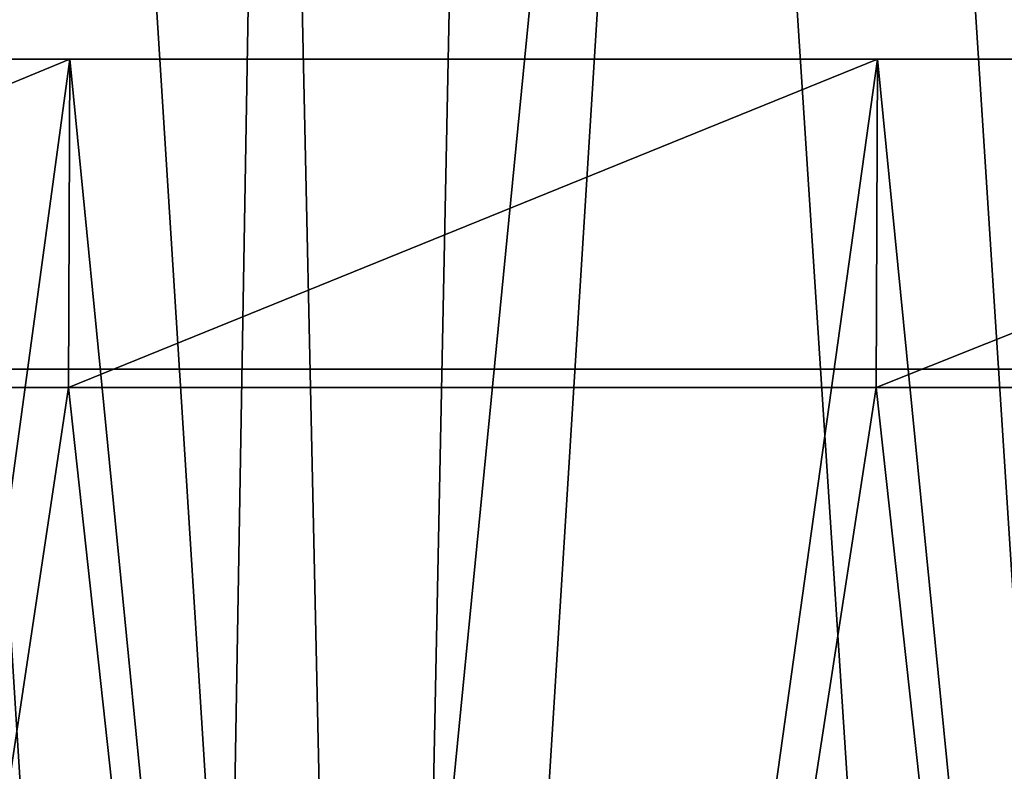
# Model space of a CAD drawing. Header units: millimetres. Extents: x -168 to 168, y -59 to 34.
# Tile 93 of 256: x -82.65 to -77.27, y -8.85 to -4.74. Entities that reach past the tile are written whole.
import ezdxf

# ---------------------------------------------------------------- set-up
doc = ezdxf.new("R2010")
doc.units = ezdxf.units.MM
doc.header["$LTSCALE"] = 33.374815
for name, color, linetype in [('11', 7, 'CONTINUOUS'), ('2', 7, 'CONTINUOUS'), ('3', 7, 'CONTINUOUS'), ('33', 7, 'CONTINUOUS'), ('34', 7, 'CONTINUOUS'), ('37', 7, 'CONTINUOUS'), ('38', 7, 'CONTINUOUS')]:
    doc.layers.add(name, color=color, linetype=linetype)

msp = doc.modelspace()

# ---------------------------------------------------------------- linework, layer by layer
at = {"layer": '11', "color": 7, "linetype": 'Continuous', "true_color": 0xf6f6f6}
for points in [[(-84.1006, -6.65, -70.8708), (-81.3585, -6.65, -74.0026), (-84.1006, -6.65, 70.8708), (-84.1006, -6.65, -70.8708)], [(-84.1006, -6.65, 70.8708), (-81.3585, -6.65, -74.0026), (-81.3585, -6.65, 74.0026), (-84.1006, -6.65, 70.8708)], [(-81.3585, -6.65, 74.0026), (-78.4998, -6.65, -77.0283), (-78.4998, -6.65, 77.0283), (-81.3585, -6.65, 74.0026)], [(-81.3585, -6.65, -74.0026), (-78.4998, -6.65, -77.0283), (-81.3585, -6.65, 74.0026), (-81.3585, -6.65, -74.0026)], [(-78.4998, -6.65, -77.0283), (-75.5288, -6.65, -79.9436), (-78.4998, -6.65, 77.0283), (-78.4998, -6.65, -77.0283)], [(-78.4998, -6.65, 77.0283), (-75.5288, -6.65, -79.9436), (-75.5288, -6.65, 79.9436), (-78.4998, -6.65, 77.0283)]]:
    msp.add_3dface(points, dxfattribs=at)
at = {"layer": '2', "color": 7, "linetype": 'Continuous', "true_color": 0xf5f5f5}
for points in [[(-86.724, -6.75, 136.6562), (-82.3887, -6.75, 139.3128), (-84.9057, -23.5022, 137.9649), (-86.724, -6.75, 136.6562)], [(-84.9057, -23.5022, 137.9649), (-82.3887, -6.75, 139.3128), (-80.5588, -23.5022, 140.5474), (-84.9057, -23.5022, 137.9649)], [(-82.3887, -6.75, 139.3128), (-77.9722, -6.75, 141.8319), (-80.5588, -23.5022, 140.5474), (-82.3887, -6.75, 139.3128)], [(-80.5588, -23.5022, 140.5474), (-77.9722, -6.75, 141.8319), (-76.1334, -23.5022, 142.993), (-80.5588, -23.5022, 140.5474)], [(-77.9722, -6.75, 141.8319), (-73.4788, -6.75, 144.211), (-76.1334, -23.5022, 142.993), (-77.9722, -6.75, 141.8319)]]:
    msp.add_3dface(points, dxfattribs=at)
at = {"layer": '3', "color": 7, "linetype": 'Continuous', "true_color": 0xf5f5f5}
for points in [[(-82.3887, -6.75, 139.3128), (-86.724, -6.75, 136.6562), (-82.3812, -4.9554, 139.299), (-82.3887, -6.75, 139.3128)], [(-82.3812, -4.9554, 139.299), (-86.724, -6.75, 136.6562), (-86.7161, -4.9554, 136.6426), (-82.3812, -4.9554, 139.299)], [(-82.3812, -4.9554, -139.299), (-86.7161, -4.9554, -136.6426), (-84.9057, -23.5022, -137.9649), (-82.3812, -4.9554, -139.299)], [(-80.5588, -23.5022, -140.5474), (-82.3812, -4.9554, -139.299), (-84.9057, -23.5022, -137.9649), (-80.5588, -23.5022, -140.5474)], [(-77.9722, -6.75, 141.8319), (-82.3887, -6.75, 139.3128), (-77.9651, -4.9554, 141.818), (-77.9722, -6.75, 141.8319)], [(-77.9651, -4.9554, 141.818), (-82.3887, -6.75, 139.3128), (-82.3812, -4.9554, 139.299), (-77.9651, -4.9554, 141.818)], [(-77.9651, -4.9554, -141.818), (-82.3812, -4.9554, -139.299), (-80.5588, -23.5022, -140.5474), (-77.9651, -4.9554, -141.818)], [(-76.1334, -23.5022, -142.993), (-77.9651, -4.9554, -141.818), (-80.5588, -23.5022, -140.5474), (-76.1334, -23.5022, -142.993)], [(-73.4788, -6.75, 144.211), (-77.9722, -6.75, 141.8319), (-73.472, -4.9554, 144.1969), (-73.4788, -6.75, 144.211)], [(-73.472, -4.9554, 144.1969), (-77.9722, -6.75, 141.8319), (-77.9651, -4.9554, 141.818), (-73.472, -4.9554, 144.1969)], [(-73.472, -4.9554, -144.1969), (-77.9651, -4.9554, -141.818), (-76.1334, -23.5022, -142.993), (-73.472, -4.9554, -144.1969)]]:
    msp.add_3dface(points, dxfattribs=at)
at = {"layer": '33', "color": 3, "linetype": 'Continuous'}
for points in [[(-86.2076, -23.643, 144.1431), (-81.7278, -23.643, 146.7295), (-85.2124, 31.8789, 142.4791), (-86.2076, -23.643, 144.1431)], [(-85.2124, 31.8789, 142.4791), (-81.7278, -23.643, 146.7295), (-80.7843, 31.8789, 145.0357), (-85.2124, 31.8789, 142.4791)], [(-81.7278, -23.643, 146.7295), (-77.1705, -23.643, 149.1767), (-80.7843, 31.8789, 145.0357), (-81.7278, -23.643, 146.7295)], [(-80.7843, 31.8789, 145.0357), (-77.1705, -23.643, 149.1767), (-76.2797, 31.8789, 147.4547), (-80.7843, 31.8789, 145.0357)]]:
    msp.add_3dface(points, dxfattribs=at)
at = {"layer": '34', "color": 3, "linetype": 'Continuous'}
for points in [[(-80.7843, 31.8789, -145.0357), (-86.2076, -23.643, -144.1431), (-85.2124, 31.8789, -142.4791), (-80.7843, 31.8789, -145.0357)], [(-81.7278, -23.643, -146.7295), (-86.2076, -23.643, -144.1431), (-80.7843, 31.8789, -145.0357), (-81.7278, -23.643, -146.7295)], [(-76.2797, 31.8789, -147.4547), (-81.7278, -23.643, -146.7295), (-80.7843, 31.8789, -145.0357), (-76.2797, 31.8789, -147.4547)], [(-77.1705, -23.643, -149.1767), (-81.7278, -23.643, -146.7295), (-76.2797, 31.8789, -147.4547), (-77.1705, -23.643, -149.1767)]]:
    msp.add_3dface(points, dxfattribs=at)
at = {"layer": '37', "color": 7, "linetype": 'Continuous', "true_color": 0xf5f5f5}
for points in [[(-85.1166, -23.85, -142.3189), (-80.6935, -23.85, -144.8726), (-84.0578, 29.2893, -141.3302), (-85.1166, -23.85, -142.3189)], [(-84.0578, 29.2893, -141.3302), (-80.6935, -23.85, -144.8726), (-79.6218, 29.2893, -143.876), (-84.0578, 29.2893, -141.3302)], [(-80.6935, -23.85, -144.8726), (-76.1939, -23.85, -147.2888), (-79.6218, 29.2893, -143.876), (-80.6935, -23.85, -144.8726)], [(-79.6218, 29.2893, -143.876), (-76.1939, -23.85, -147.2888), (-75.1088, 29.2893, -146.2826), (-79.6218, 29.2893, -143.876)]]:
    msp.add_3dface(points, dxfattribs=at)
at = {"layer": '38', "color": 7, "linetype": 'Continuous', "true_color": 0xf5f5f5}
for points in [[(-81.8497, 29.2893, 142.6203), (-85.1166, -23.85, 142.3189), (-86.2456, 29.2893, 140.0058), (-81.8497, 29.2893, 142.6203)], [(-80.6935, -23.85, 144.8726), (-85.1166, -23.85, 142.3189), (-81.8497, 29.2893, 142.6203), (-80.6935, -23.85, 144.8726)], [(-77.3747, 29.2893, 145.0969), (-80.6935, -23.85, 144.8726), (-81.8497, 29.2893, 142.6203), (-77.3747, 29.2893, 145.0969)], [(-76.1938, -23.85, 147.2889), (-80.6935, -23.85, 144.8726), (-77.3747, 29.2893, 145.0969), (-76.1938, -23.85, 147.2889)], [(-72.8247, 29.2893, 147.433), (-76.1938, -23.85, 147.2889), (-77.3747, 29.2893, 145.0969), (-72.8247, 29.2893, 147.433)]]:
    msp.add_3dface(points, dxfattribs=at)

doc.saveas('drawing.dxf')
